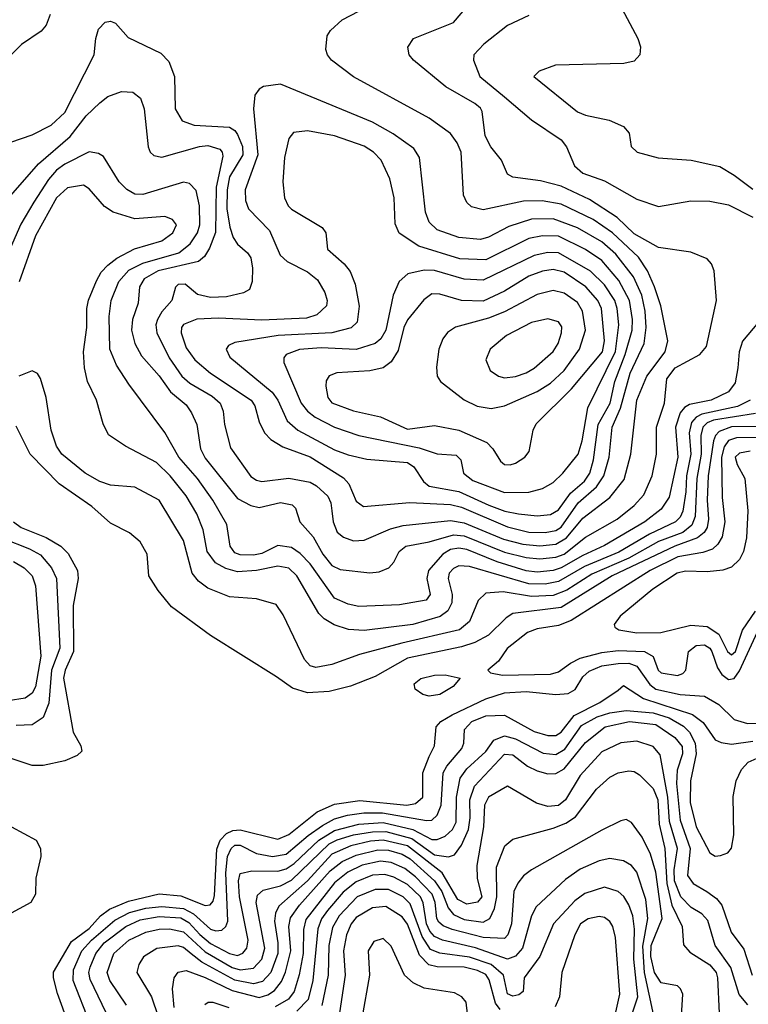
# Model space of a CAD drawing. Extents: x 997026 to 1115308, y 536381 to 619039.
# Tile 84 of 256: x 1007318 to 1010018, y 557927 to 561575. Entities that reach past the tile are written whole.
import ezdxf

# ---------------------------------------------------------------- set-up
doc = ezdxf.new("R2010")
doc.units = 0

msp = doc.modelspace()

# ---------------------------------------------------------------- linework, layer by layer
at = {"layer": '0CON20XD'}
for points in [[(1007285, 560923.5), (1007388.5, 561041.5), (1007505, 561143), (1007565, 561219.4), (1007615, 561267.3), (1007645, 561290.9), (1007695, 561308.7), (1007737.3, 561307.3), (1007766.1, 561285), (1007778.9, 561245), (1007794.6, 561104.6), (1007801.9, 561085), (1007815, 561072.5), (1007845, 561065.4), (1007984.3, 561105.7), (1008015, 561108.5), (1008059.3, 561095), (1008068.4, 561085), (1008070.4, 561069.6), (1008046, 560955), (1008043.6, 560786.4), (1008021.8, 560728.2), (1008002.6, 560697.4), (1007980.2, 560679.8), (1007831.8, 560645), (1007778.9, 560615), (1007761.9, 560585), (1007757.2, 560525), (1007735.6, 560464.4), (1007732.6, 560425), (1007745.3, 560375), (1007769.9, 560329.9), (1007835, 560256), (1007876.7, 560196.7), (1007935, 560148.5), (1007955, 560118.9), (1007974.7, 560075), (1007988.1, 559985), (1008005, 559951.3), (1008125, 559800.7), (1008175.2, 559775.2), (1008205, 559767.9), (1008285, 559786.1), (1008327.8, 559777.8), (1008340, 559765), (1008356.7, 559715), (1008405, 559659.7), (1008441.5, 559595), (1008475, 559553), (1008505, 559538.1), (1008615, 559525.9), (1008649.9, 559530.1), (1008685.3, 559544.7), (1008704.1, 559565.9), (1008724.1, 559605), (1008749.1, 559625), (1008835, 559640.9), (1008925, 559666.4), (1008965, 559662.7), (1009115, 559602.8), (1009195, 559582.2), (1009245, 559577.3), (1009305, 559583.7), (1009335, 559595.6), (1009415, 559658.5), (1009532, 559725), (1009594.3, 559775.7), (1009630.8, 559815), (1009662, 559885), (1009677.8, 559965), (1009677.1, 560065), (1009706.9, 560155), (1009715.5, 560245), (1009747.1, 560285), (1009838.5, 560335), (1009862.9, 560365), (1009899.5, 560535), (1009890.8, 560645), (1009881.2, 560671.2), (1009865, 560688.8), (1009805, 560714.4), (1009685, 560730.8), (1009595, 560782.3), (1009532.2, 560842.2), (1009429.6, 560909.6), (1009325, 560958.7), (1009248.1, 560978.1), (1009145, 560991.8), (1009125, 561002.9), (1009103.1, 561055), (1009064, 561104), (1009042.9, 561145), (1009031.5, 561235), (1009025, 561247.1), (1009004.3, 561265), (1008896.8, 561326.8), (1008777.5, 561425), (1008760.8, 561445), (1008756.1, 561473.9), (1008776.7, 561505), (1008925.3, 561564.7), (1008989.9, 561640.1)], [(1009245, 559625.6), (1009305, 559632), (1009344.2, 559655), (1009405, 559728), (1009505.3, 559805), (1009558.4, 559871.6), (1009582.5, 559965), (1009605.3, 560165), (1009641.9, 560255), (1009709.2, 560345), (1009719.3, 560385), (1009693.5, 560515), (1009670.4, 560585), (1009644.8, 560645), (1009611.5, 560695), (1009515, 560785.2), (1009442.6, 560835), (1009325, 560892.1), (1009254.5, 560904.5), (1009185, 560902.6), (1009035, 560870.4), (1008992.3, 560882.3), (1008975, 560898), (1008963.1, 560925), (1008954.1, 561085), (1008939.5, 561119.5), (1008915, 561153.5), (1008835, 561210), (1008555, 561362.9), (1008473.1, 561425), (1008458.1, 561445), (1008453.1, 561465), (1008456.9, 561515), (1008470, 561535), (1008513.2, 561575), (1008575, 561606.9)], [(1009539.6, 561635), (1009608, 561505), (1009618, 561475), (1009616, 561445), (1009595, 561422), (1009556.8, 561413.2), (1009303.6, 561406.4), (1009242.5, 561385), (1009223.3, 561365), (1009385, 561233.8), (1009415, 561221.2), (1009502.4, 561202.4), (1009555, 561180), (1009576, 561155), (1009583.8, 561105), (1009606.2, 561085), (1009684, 561064), (1009805.5, 561054.5), (1009911.7, 561031.7), (1009965, 560999.6), (1010035, 560946.9)], [(1007285, 561121.2), (1007365, 561148.5), (1007434.4, 561185), (1007485, 561231.8), (1007594, 561445), (1007600, 561505), (1007610.3, 561539.7), (1007635, 561565.8), (1007655, 561569.2), (1007672.7, 561562.7), (1007719.5, 561509.5), (1007841.1, 561451.1), (1007870.8, 561420.8), (1007891.8, 561365), (1007894.7, 561245), (1007919.9, 561199.9), (1007964.7, 561184.7), (1008095, 561176.8), (1008114.8, 561164.8), (1008125, 561150.4), (1008143.4, 561105), (1008144.9, 561075.1), (1008095, 560993.1), (1008086.4, 560945), (1008086.2, 560875), (1008096.3, 560806.3), (1008108.8, 560768.8), (1008125, 560743.8), (1008162, 560712), (1008175, 560693.3), (1008180.5, 560655), (1008180, 560605), (1008170, 560575), (1008146.9, 560563.1), (1008085, 560548.2), (1008025, 560546.3), (1007977.6, 560557.6), (1007931.2, 560595), (1007905.5, 560594.5), (1007895.6, 560584.4), (1007882.2, 560535), (1007845, 560492.9), (1007829.3, 560465), (1007822.6, 560445), (1007826.5, 560415), (1007872.5, 560322.5), (1007919, 560255), (1007948.7, 560228.7), (1008031, 560181), (1008060.6, 560155), (1008072.4, 560125), (1008077.4, 560075), (1008099.4, 559989.4), (1008175, 559883.2), (1008195, 559868.6), (1008215, 559863.9), (1008315, 559876.2), (1008395, 559861.7), (1008418.3, 559848.3), (1008459.5, 559809.5), (1008471, 559785), (1008475.3, 559755), (1008479.4, 559715), (1008495, 559676.9), (1008517.6, 559657.6), (1008555, 559643.9), (1008595, 559647.2), (1008691.6, 559688.4), (1008739, 559701), (1008915, 559719.9), (1008965, 559711.6), (1009111.2, 559651.2), (1009182.4, 559632.4), (1009245, 559625.6)], [(1007430.9, 561595), (1007416.5, 561555), (1007397.9, 561532.1), (1007325, 561483.5), (1007286.7, 561445)], [(1009205, 561590.5), (1009125.9, 561554.1), (1009037.9, 561485), (1009001.2, 561445), (1008999.2, 561425), (1009022.5, 561365), (1009115, 561289.5), (1009214, 561204), (1009325, 561130), (1009344, 561104), (1009373.9, 561033.9), (1009405, 561006.9), (1009485, 560977.8), (1009605, 560910.5), (1009685, 560883.1), (1009805, 560903.8), (1009875, 560903.1), (1009945, 560889.4), (1010035, 560844.2)], [(1009265, 559674.9), (1009305, 559683.2), (1009325, 559695.2), (1009387.5, 559785), (1009455.3, 559844.7), (1009482, 559885), (1009501.8, 559955), (1009513.8, 560065), (1009543.7, 560136.3), (1009579.6, 560265), (1009631.6, 560375), (1009639.4, 560435), (1009635.6, 560495), (1009622.8, 560555), (1009592.1, 560622.1), (1009527, 560707), (1009475, 560752.7), (1009385, 560803.6), (1009295, 560837.6), (1009215, 560835.9), (1009131.1, 560808.9), (1009055, 560769), (1009025, 560761), (1008945, 560768.7), (1008865, 560796.5), (1008835.4, 560825), (1008822.1, 560862.1), (1008799.2, 561065), (1008778.5, 561098.5), (1008702.2, 561152.2), (1008625.2, 561195.2), (1008285, 561336.5), (1008222.1, 561327.9), (1008205, 561318), (1008190, 561295), (1008184.1, 561245), (1008200.5, 561075), (1008153.9, 560945), (1008155.4, 560905), (1008166.2, 560875), (1008243.9, 560793.9), (1008283.3, 560703.3), (1008308.8, 560678.8), (1008385, 560640.8), (1008421.5, 560611.5), (1008449.2, 560565), (1008457.6, 560535), (1008454.7, 560515), (1008418.7, 560481.3), (1008380.7, 560469.3), (1008215, 560461.9), (1008055, 560469.8), (1007974.5, 560465.5), (1007925, 560445.9), (1007917.3, 560435), (1007916.5, 560415), (1007935, 560359.5), (1007967.1, 560315), (1008025, 560266.2), (1008175.3, 560165), (1008190, 560145), (1008205.3, 560085), (1008224.7, 560045), (1008249.3, 560019.3), (1008293.1, 559993.1), (1008395, 559956.1), (1008517.7, 559877.7), (1008537.5, 559855), (1008565, 559791.5), (1008592.2, 559772.2), (1008764.1, 559785.9), (1008915, 559779.4), (1008955, 559768.6), (1009125, 559695.7), (1009205, 559676.7), (1009265, 559674.9)], [(1009235, 559737.1), (1009285, 559741.9), (1009315, 559759.1), (1009359.1, 559820.9), (1009411.2, 559865), (1009431.1, 559895), (1009444.6, 559945), (1009461.2, 560075), (1009505.4, 560155), (1009523.5, 560235), (1009561.8, 560335), (1009587.2, 560425), (1009588.9, 560465), (1009577.8, 560535), (1009538.5, 560608.5), (1009475, 560682.9), (1009414.3, 560724.3), (1009315, 560772.8), (1009255, 560774.5), (1009205, 560764.1), (1009045, 560685.2), (1008948.7, 560688.7), (1008796.6, 560736.6), (1008724.8, 560784.8), (1008709.2, 560819.2), (1008705.3, 560915), (1008689.4, 560985), (1008657.5, 561055), (1008629.2, 561085), (1008595, 561106.2), (1008485, 561145.3), (1008385, 561163.8), (1008333, 561157), (1008315.4, 561134.6), (1008298.9, 561065), (1008293.3, 560975), (1008299.2, 560915), (1008312.9, 560885), (1008325, 560873.1), (1008439.4, 560805), (1008451.9, 560785), (1008458.6, 560725), (1008520.4, 560670.4), (1008542.6, 560642.6), (1008560.7, 560595), (1008575.9, 560514.1), (1008568.5, 560455), (1008545.9, 560434.1), (1008475, 560415.5), (1008275.4, 560404.6), (1008115, 560379.7), (1008091.9, 560368.1), (1008083.3, 560355), (1008097.3, 560325), (1008254.2, 560195), (1008275.2, 560165), (1008309.4, 560089.4), (1008348.2, 560055), (1008485, 559981.5), (1008535, 559963.1), (1008605, 559946.9), (1008755, 559934.1), (1008778.5, 559918.5), (1008814.2, 559864.2), (1008835, 559847), (1008945, 559827.6), (1009057, 559777), (1009115.2, 559754.8), (1009165.9, 559744.1), (1009235, 559737.1)], [(1009979.2, 560285), (1009969.6, 560230.4), (1009945, 560196.2), (1009880, 560165), (1009800.3, 560149.7), (1009781.3, 560138.7), (1009765, 560118.7), (1009748.4, 560065), (1009756.3, 559955), (1009724.2, 559805.8), (1009695, 559762.1), (1009634.2, 559715), (1009485, 559626.7), (1009405, 559590.7), (1009325, 559544.7), (1009295, 559535.1), (1009235, 559528.7), (1009195, 559532.9), (1009087, 559567), (1008975, 559611.9), (1008945, 559617.4), (1008915, 559611.8), (1008886.2, 559595), (1008833.2, 559535), (1008826.6, 559505), (1008839.3, 559445), (1008824.2, 559425), (1008725, 559406.7), (1008575, 559401.7), (1008535, 559410.2), (1008485, 559431.4), (1008395, 559559.8), (1008357.6, 559597.6), (1008325, 559619.8), (1008275, 559627.1), (1008215, 559597.8), (1008185, 559591.4), (1008135, 559592.9), (1008115, 559600), (1008098.1, 559625), (1008085.3, 559705), (1008033.4, 559795), (1007976.5, 559875), (1007908.4, 559955), (1007856.1, 560046.1), (1007723.1, 560225), (1007676.5, 560295), (1007652.8, 560355), (1007649.1, 560475), (1007657.1, 560535), (1007685.2, 560605), (1007723.1, 560646.9), (1007775, 560672.9), (1007908, 560712), (1007949.4, 560745), (1007977.3, 560785), (1007986.2, 560815), (1007984.8, 560885), (1007972.2, 560942.3), (1007947.8, 560967.8), (1007925, 560973.4), (1007775, 560927.4), (1007745, 560928.6), (1007715.6, 560945.6), (1007687.3, 560975), (1007628.7, 561068.7), (1007610, 561080), (1007575, 561086.2), (1007485, 561040), (1007455, 561017.3), (1007425, 560983.7), (1007370.6, 560899.4), (1007322.1, 560817.9), (1007265, 560688.2)], [(1007567.4, 560505), (1007573.5, 560536.5), (1007602.7, 560607.3), (1007620.6, 560639.4), (1007644.6, 560665.4), (1007678, 560692), (1007743.7, 560726.3), (1007845, 560755.8), (1007885.3, 560785), (1007899.2, 560815), (1007884.7, 560834.7), (1007855.7, 560845.7), (1007745, 560837.7), (1007665, 560861.6), (1007632.7, 560882.7), (1007575, 560948.8), (1007555, 560962.3), (1007495, 560951.8), (1007454.9, 560915.1), (1007376.7, 560775), (1007316.4, 560603.6)], [(1009115, 559823.2), (1009205, 559824.2), (1009255, 559837.7), (1009295, 559860.4), (1009331.2, 559895), (1009387.5, 559965), (1009402.7, 560015), (1009423.2, 560136.8), (1009526.1, 560346.1), (1009537.8, 560445), (1009532.4, 560505), (1009523.1, 560535), (1009485, 560593.1), (1009433.7, 560643.7), (1009315, 560712), (1009275, 560712.3), (1009225, 560701.5), (1009035, 560610.4), (1008965, 560614.4), (1008855, 560645.9), (1008817.1, 560647.1), (1008755.7, 560634.2), (1008723.6, 560605), (1008702.5, 560555), (1008675, 560424.5), (1008656.7, 560393.3), (1008635, 560375.3), (1008565, 560353.6), (1008435, 560359.5), (1008355, 560353.9), (1008305.6, 560335), (1008297.4, 560322.6), (1008296.9, 560305), (1008361.5, 560155), (1008384.9, 560124.9), (1008412.4, 560102.4), (1008485, 560066), (1008575.2, 560035.2), (1008798.6, 559988.6), (1008865, 559967.1), (1008935, 559962.2), (1008952.9, 559945), (1008962.7, 559895), (1008997.4, 559867.4), (1009115, 559823.2)], [(1009135, 559926), (1009155, 559932.7), (1009190, 559955), (1009205.5, 559975), (1009220.4, 560055), (1009232.2, 560077.8), (1009362.6, 560207.4), (1009477.7, 560345), (1009484.5, 560385), (1009474.1, 560505), (1009460.4, 560535), (1009415.6, 560585), (1009335, 560640), (1009295, 560649.3), (1009255, 560643), (1009205, 560625.2), (1009115, 560569.6), (1009035, 560532.7), (1008955.2, 560535.2), (1008875, 560558.6), (1008845, 560559.7), (1008815, 560537.3), (1008755, 560463.2), (1008742.1, 560435), (1008720.4, 560349.6), (1008695, 560307.3), (1008665, 560285.8), (1008615, 560274.2), (1008493.7, 560266.3), (1008464.7, 560255.3), (1008453.4, 560236.6), (1008452.8, 560217.2), (1008460.4, 560175), (1008475, 560155.4), (1008555, 560126.6), (1008655, 560104.1), (1008755, 560058.7), (1008855, 560071.2), (1008945, 560054.3), (1009048.6, 560008.6), (1009071.3, 559985), (1009099.7, 559939.7), (1009115, 559927.7), (1009135, 559926)], [(1009064.7, 560135.3), (1009115, 560144.6), (1009235, 560198.1), (1009285, 560228.5), (1009335.2, 560275), (1009392.6, 560355), (1009414.1, 560425), (1009403, 560495), (1009385, 560527.5), (1009335, 560562.3), (1009295, 560571.9), (1009235, 560557), (1009115, 560492.7), (1009055, 560469.8), (1008933.4, 560436.6), (1008903.5, 560416.5), (1008886.6, 560393.4), (1008871.5, 560355), (1008862, 560288), (1008865.6, 560255), (1008877.8, 560235), (1008965, 560166.2), (1009012.8, 560142.8), (1009064.7, 560135.3)], [(1010024.3, 560165), (1009978.2, 560141.8), (1009846.2, 560113.8), (1009825, 560103), (1009807, 560083), (1009798.8, 560045), (1009804.3, 559965), (1009789, 559885), (1009786.4, 559826.4), (1009775, 559753.8), (1009765, 559731.6), (1009748.4, 559715), (1009651.4, 559668.6), (1009537.6, 559602.4), (1009410.5, 559549.5), (1009315, 559494.2), (1009265, 559484), (1009205, 559484.9), (1008985, 559549.7), (1008945, 559551.9), (1008925, 559542.4), (1008909.8, 559525), (1008906, 559505), (1008921.1, 559445), (1008919.6, 559415), (1008904.7, 559385), (1008876.4, 559363.6), (1008774.8, 559334.8), (1008595, 559312.3), (1008536, 559316), (1008483.7, 559333.7), (1008445.9, 559355.9), (1008427.1, 559375), (1008345.2, 559515), (1008315, 559543.5), (1008275, 559550.5), (1008195, 559535.1), (1008125, 559529.8), (1008081.4, 559541.4), (1008043.4, 559563.4), (1008012.9, 559605), (1007998.5, 559685), (1007974.8, 559745), (1007935, 559810.7), (1007876.2, 559885), (1007825, 559934.2), (1007710, 559995), (1007647.6, 560037.6), (1007627.6, 560077.6), (1007602.7, 560165), (1007568.9, 560235), (1007558.4, 560285), (1007554.7, 560345), (1007566.5, 560435), (1007567.4, 560505)], [(1009115, 560248.5), (1009155, 560253.5), (1009195, 560266.8), (1009225, 560284.7), (1009295, 560345.5), (1009313.3, 560375), (1009325.8, 560415), (1009327, 560437), (1009315, 560456.2), (1009275, 560466.5), (1009215, 560453.4), (1009121.9, 560405), (1009061.1, 560355), (1009045.6, 560315), (1009061.4, 560275), (1009092, 560255), (1009115, 560248.5)], [(1010055.7, 560455), (1009996, 560384), (1009983.8, 560345), (1009979.2, 560285)], [(1010044.1, 560115.9), (1009888.9, 560091.1), (1009865, 560081.2), (1009848.9, 560065), (1009841.5, 560035), (1009843.2, 559965), (1009827.2, 559875), (1009820.4, 559735), (1009808, 559702), (1009774.8, 559675), (1009685, 559641.8), (1009575, 559579.7), (1009438.6, 559521.4), (1009345, 559461.2), (1009295, 559442.3), (1009215, 559438.5), (1009110, 559455), (1009045, 559450), (1009016.3, 559423.7), (1008984.7, 559345), (1008948.2, 559315), (1008734.4, 559265.6), (1008576.9, 559223.1), (1008475, 559186.2), (1008415, 559175.5), (1008395, 559181.5), (1008373.9, 559205), (1008295, 559370), (1008268, 559408), (1008195, 559429.6), (1008095, 559436.6), (1008015, 559469.6), (1007981.2, 559495), (1007957.3, 559525), (1007925, 559645.6), (1007834.5, 559795), (1007745, 559843.6), (1007655, 559850.6), (1007615, 559864.2), (1007560.9, 559895), (1007474.1, 559965), (1007455, 559995.7), (1007435.4, 560055), (1007416.5, 560175), (1007395.5, 560245.5), (1007384.2, 560264.2), (1007365, 560274), (1007315, 560254.4)], [(1010055, 560067.7), (1009955, 560067.3), (1009910.3, 560049.7), (1009895.7, 560034.3), (1009888.9, 560015), (1009869.4, 559885), (1009865.4, 559795.4), (1009870.4, 559725), (1009865.6, 559694.4), (1009854.4, 559675), (1009829.3, 559655), (1009745, 559625.1), (1009512.9, 559515), (1009325, 559398), (1009145.2, 559374.8), (1009120.4, 559359.6), (1009054.9, 559295.1), (1009005, 559267.8), (1008955, 559251.4), (1008755, 559209.5), (1008635, 559141.4), (1008544.1, 559105.9), (1008465, 559085.6), (1008385, 559080.7), (1008328.4, 559098.4), (1008270.3, 559140.3), (1008025, 559293.3), (1007880.5, 559400.5), (1007830.9, 559460.9), (1007797.3, 559515), (1007790.4, 559595), (1007765, 559640.6), (1007724.6, 559674.6), (1007655, 559710), (1007585, 559772), (1007465, 559855.9), (1007357.2, 559965), (1007305, 560069.4)], [(1010105, 560027.5), (1009973.5, 560026.5), (1009945, 560015.7), (1009927.8, 559992.2), (1009918.2, 559955), (1009921.3, 559805), (1009931.4, 559715), (1009921.3, 559658.7), (1009905, 559631.6), (1009885, 559613.9), (1009848.8, 559601.2), (1009756.2, 559585), (1009654.7, 559535), (1009361.2, 559348.8), (1009315, 559330.2), (1009235, 559319), (1009199.1, 559305), (1009124.6, 559245), (1009091.7, 559198.3), (1009053.3, 559165), (1009062.5, 559155), (1009106.6, 559146.6), (1009285, 559150.7), (1009315, 559159.2), (1009358.5, 559191.5), (1009395, 559209.8), (1009475, 559230.6), (1009535, 559238.1), (1009633.8, 559233.8), (1009665.3, 559215.3), (1009684.2, 559165), (1009695, 559155.4), (1009755, 559145.9), (1009775, 559152.8), (1009786.8, 559165), (1009796.8, 559235), (1009825, 559256.7), (1009855, 559258.8), (1009875, 559247), (1009883, 559235), (1009903.8, 559173.8), (1009919.2, 559149.2), (1009945, 559130.5), (1009965, 559134.2), (1009985, 559163.2), (1010096.3, 559403.7)], [(1010025, 559976.5), (1009985, 559969.5), (1009969.7, 559955), (1009976.8, 559926.8), (1010004.6, 559875), (1010016.5, 559755), (1010011, 559655), (1010000, 559605), (1009984.7, 559575), (1009955, 559546.7), (1009923.9, 559536.1), (1009865, 559529.6), (1009785, 559531.5), (1009753.8, 559525), (1009664.1, 559465), (1009542.5, 559365), (1009521.1, 559335), (1009523.3, 559325), (1009537.5, 559315), (1009605, 559304.1), (1009693.3, 559305), (1009805, 559331.4), (1009865, 559326.7), (1009908.4, 559298.4), (1009940.4, 559235), (1009955, 559222.3), (1009970.2, 559235), (1009996.4, 559313.6), (1010045, 559384.2)], [(1007295, 559714.7), (1007324, 559694), (1007416.2, 559656.2), (1007470.4, 559625), (1007497.8, 559597.8), (1007533, 559535), (1007535.2, 559505), (1007516.2, 559405), (1007517.6, 559235), (1007486.6, 559165), (1007481, 559135), (1007516.9, 558935), (1007544.2, 558885), (1007548, 558865), (1007530.9, 558849.1), (1007485, 558829.4), (1007405, 558811.5), (1007365, 558811.5), (1007275, 558842.3)], [(1007254.9, 559654.9), (1007354.9, 559614.9), (1007395, 559592), (1007436.6, 559545), (1007454.8, 559505), (1007466.8, 559246.8), (1007436.2, 559165), (1007426.5, 559043.5), (1007405, 558990), (1007365, 558962.4), (1007305, 558960.8)], [(1007295, 559567.9), (1007335, 559544.8), (1007364.2, 559515), (1007377.1, 559477.1), (1007396.9, 559216.9), (1007377.1, 559102.9), (1007365, 559080), (1007338.5, 559061.5), (1007275, 559051.6)], [(1007499.1, 557855), (1007457.7, 557967.7), (1007442.9, 558025), (1007443.8, 558046.2), (1007509.9, 558160.1), (1007575, 558208.7), (1007618, 558255), (1007650.6, 558279.4), (1007721.2, 558308.8), (1007835, 558336), (1007915, 558328.8), (1008005, 558293.9), (1008024.3, 558295.7), (1008035, 558310), (1008039.4, 558330.6), (1008048.1, 558501.9), (1008061, 558535), (1008085, 558560), (1008108.5, 558571.5), (1008135, 558573.7), (1008275, 558539.6), (1008315, 558556), (1008420.1, 558639.9), (1008485, 558668.5), (1008578.1, 558681.9), (1008752.5, 558665), (1008785, 558670.7), (1008811.9, 558695), (1008811.3, 558785), (1008835.8, 558845.8), (1008854.7, 558885), (1008861.2, 558955), (1008878.8, 558975), (1008920.4, 558999.6), (1009045, 559059.6), (1009115, 559081.8), (1009195, 559086.6), (1009305, 559075.2), (1009350.7, 559079.2), (1009376.8, 559093.2), (1009405, 559141.1), (1009428.3, 559161.7), (1009475, 559180.9), (1009535, 559190.4), (1009575, 559190.7), (1009605, 559180.3), (1009652.6, 559112.6), (1009675, 559094.9), (1009765, 559074.8), (1009855, 559069.1), (1009908.5, 559038.5), (1009965, 558982.5), (1010015, 558968.2), (1010050.7, 558969.3)], [(1008835, 559069.2), (1008812.5, 559075), (1008783.3, 559095), (1008780, 559115), (1008805, 559134), (1008855, 559147.3), (1008895, 559147.5), (1008950, 559135), (1008923.8, 559105), (1008875, 559074.5), (1008835, 559069.2)], [(1007578.8, 557855), (1007516.7, 558015), (1007517.1, 558055), (1007548.1, 558125), (1007584.3, 558165), (1007670.5, 558239.5), (1007725, 558267.5), (1007785, 558283.4), (1007845, 558289.6), (1007925, 558282.2), (1007962.6, 558262.6), (1008025, 558205.5), (1008045, 558199), (1008067.6, 558202.4), (1008082.2, 558215), (1008089.4, 558235), (1008081.5, 558415), (1008088.1, 558475), (1008101.3, 558505), (1008115, 558516.8), (1008135, 558517.3), (1008195, 558486.4), (1008254.4, 558474.4), (1008305, 558483.4), (1008386.9, 558553.1), (1008440.4, 558589.6), (1008485, 558614.1), (1008532.2, 558627.8), (1008593, 558637), (1008663, 558637), (1008825, 558608), (1008845, 558609.5), (1008865, 558627.5), (1008880.3, 558665), (1008887.8, 558785), (1008901, 558809), (1008956.3, 558875), (1008963.7, 558895), (1008966.2, 558945), (1008993.1, 558975), (1009045, 558995.8), (1009115, 558998.4), (1009225, 558938.3), (1009275, 558923), (1009305, 558923.3), (1009325, 558936), (1009372.2, 558997.8), (1009467.8, 559045), (1009535, 559091.2), (1009555, 559108.8), (1009629.7, 559059.7), (1009810.9, 559000.9), (1009850.9, 558970.9), (1009895, 558907.1), (1009917.1, 558897.1), (1009955, 558891.7), (1010035, 558901.6)], [(1007654, 557865), (1007579.1, 558019.1), (1007574.8, 558045), (1007579.8, 558065), (1007600, 558115), (1007631.8, 558155), (1007711, 558215), (1007765, 558240.5), (1007835, 558252.7), (1007915, 558247.1), (1007945, 558230.2), (1007986.1, 558186.1), (1008025, 558152.5), (1008095, 558115.7), (1008125, 558108.5), (1008145, 558117), (1008159.6, 558135), (1008164.5, 558165), (1008132.6, 558325), (1008128.9, 558385), (1008135, 558412.2), (1008178.5, 558421.5), (1008275, 558420.1), (1008305, 558429.1), (1008335, 558449.1), (1008426.3, 558535), (1008485, 558570.9), (1008575, 558595.1), (1008665, 558601.1), (1008775.1, 558575.1), (1008845, 558538.4), (1008865, 558537.7), (1008895, 558550.6), (1008921.2, 558575), (1008935, 558601.9), (1008937, 558695), (1008950.7, 558765), (1008975, 558799.8), (1009045, 558863.8), (1009074.5, 558905.5), (1009115, 558921.9), (1009155, 558911.4), (1009258.2, 558858.2), (1009305, 558852.3), (1009337.5, 558872.5), (1009400.1, 558959.9), (1009457.9, 558992.1), (1009505, 559007.2), (1009565, 559015.7), (1009665, 559007.6), (1009725, 558988.4), (1009777.8, 558957.8), (1009799.5, 558935), (1009820.5, 558895), (1009824.9, 558855), (1009803.9, 558755), (1009802.6, 558675), (1009824, 558585), (1009875, 558488.5), (1009895, 558476.4), (1009915, 558478.5), (1009941.4, 558488.6), (1009955, 558506), (1009963.8, 558555), (1009962.3, 558697.7), (1009973.3, 558755), (1009992.3, 558797.7), (1010017.1, 558825), (1010050.3, 558839.7)], [(1007713.5, 557923.5), (1007652.7, 558015), (1007642.2, 558045), (1007667, 558115), (1007722.4, 558165), (1007785, 558194.2), (1007835, 558205.7), (1007873.2, 558206.8), (1007925, 558196.4), (1008005, 558121.2), (1008105, 558063.8), (1008135, 558055.4), (1008185, 558061), (1008215, 558094.1), (1008225.9, 558135), (1008193.9, 558305), (1008198.8, 558331.2), (1008220.4, 558349.6), (1008285, 558366.6), (1008325, 558387), (1008465, 558521.3), (1008495, 558537.1), (1008555.2, 558554.8), (1008625, 558566.4), (1008675, 558567.3), (1008771, 558541), (1008855, 558480.6), (1008906.8, 558473.2), (1008928.6, 558481.4), (1008955, 558516.7), (1008981.4, 558575), (1008987.6, 558617.6), (1008986.1, 558685), (1009003.2, 558735), (1009115, 558854.3), (1009145, 558851.9), (1009199.7, 558809.7), (1009235, 558791.9), (1009275, 558781.7), (1009305, 558781.9), (1009335, 558799.2), (1009415, 558896.9), (1009487.3, 558955), (1009577.5, 558975), (1009675, 558963.5), (1009745, 558915.2), (1009772.2, 558882.2), (1009773.6, 558855), (1009754.6, 558795), (1009751.3, 558745), (1009765, 558609.5), (1009802.9, 558505), (1009792.6, 558405), (1009813.9, 558375), (1009863.6, 558345), (1009899.9, 558319.9), (1009920.3, 558295), (1009954.3, 558195), (1010001.2, 558131.2), (1010032.3, 558035)], [(1010015.6, 557925.6), (1009984, 557964), (1009953.4, 558063.4), (1009895.6, 558145), (1009867.9, 558237.9), (1009845, 558263), (1009806.1, 558286.1), (1009767.6, 558325), (1009744.9, 558385), (1009742.7, 558425), (1009755.1, 558505), (1009726, 558605), (1009719.1, 558695), (1009691.3, 558851.3), (1009665, 558882.7), (1009605, 558901.7), (1009545, 558896.6), (1009475, 558862.9), (1009394.8, 558775), (1009340.9, 558685), (1009315, 558664), (1009275, 558660.4), (1009232.5, 558672.5), (1009125, 558735.4), (1009055.4, 558695), (1009039.8, 558665), (1009036.7, 558585), (1009011.7, 558441.7), (1009013.7, 558393.7), (1009031, 558325), (1009015, 558305.3), (1008975, 558298.8), (1008941.9, 558315), (1008884, 558414), (1008755, 558513.8), (1008665, 558536), (1008618.2, 558531.8), (1008545, 558514.7), (1008475, 558483.9), (1008385, 558384.9), (1008278.8, 558291.2), (1008266.6, 558265), (1008262, 558235), (1008274.6, 558155), (1008274.6, 558115), (1008248.6, 558045), (1008218.2, 558011.8), (1008185, 558003.2), (1008115, 558016.3), (1007993.6, 558083.6), (1007954.1, 558114.1), (1007925, 558137.7), (1007905, 558144.5), (1007825.9, 558134.1), (1007777.2, 558102.8), (1007760, 558075), (1007752.7, 558045), (1007806.2, 557955), (1007880, 557740)], [(1007890.2, 557915), (1007884.8, 557985), (1007890.3, 558025), (1007905, 558046.8), (1007935, 558052.3), (1008005, 558026.5), (1008105, 557978.4), (1008205, 557953.1), (1008237.9, 557962.1), (1008262, 557978), (1008287.7, 558012.3), (1008303.6, 558046.4), (1008323.3, 558125), (1008315.4, 558215), (1008321.9, 558248.1), (1008355.5, 558295), (1008468, 558422), (1008513.4, 558456.6), (1008565, 558479.9), (1008645, 558499.4), (1008685, 558498.8), (1008735, 558483.6), (1008765, 558466.7), (1008855.1, 558385.1), (1008881.7, 558345), (1008905.3, 558285.2), (1008925, 558259.8), (1008965, 558240.9), (1009035, 558231.5), (1009059.8, 558245), (1009078, 558282), (1009085.8, 558325), (1009084.4, 558435), (1009115.4, 558515), (1009145, 558538.8), (1009295, 558579.5), (1009341.2, 558598.8), (1009377.7, 558622.3), (1009455, 558724), (1009505, 558769.3), (1009535, 558784.7), (1009575, 558792.7), (1009595, 558789.3), (1009615, 558777.3), (1009665, 558727.1), (1009683, 558685), (1009687.2, 558595), (1009708.6, 558505), (1009715.4, 558375), (1009734.6, 558294.6), (1009772.2, 558215), (1009778, 558148), (1009800.7, 558120.7), (1009875, 558073.6), (1009898.5, 558045), (1009904.1, 558025), (1009910.4, 557895)], [(1009769.7, 557885), (1009775.6, 557964.4), (1009767.1, 557985), (1009755.4, 557995.4), (1009695, 558007.1), (1009670.4, 558045), (1009656.9, 558105), (1009657.6, 558145), (1009698.6, 558245), (1009675, 558416.9), (1009655, 558483.5), (1009625, 558546.5), (1009585, 558601.4), (1009565, 558611.4), (1009545, 558607.1), (1009475, 558571.9), (1009214, 558426), (1009185, 558403.6), (1009163.5, 558376.5), (1009149.5, 558345), (1009139.8, 558225), (1009126.8, 558185), (1009115, 558171.3), (1009035.2, 558174.8), (1008920.4, 558205), (1008887.8, 558217.8), (1008871.6, 558231.6), (1008863.8, 558245), (1008857.3, 558305), (1008846.2, 558335), (1008785, 558399.9), (1008745, 558430.5), (1008695, 558452.4), (1008655, 558457.8), (1008587.7, 558442.3), (1008533.5, 558416.5), (1008485, 558377.9), (1008378.5, 558241.5), (1008369.6, 558205), (1008368.6, 558115), (1008354, 558036), (1008335.5, 557975), (1008313.9, 557946.1), (1008265, 557918.5)], [(1007288.4, 558585), (1007378.9, 558535), (1007395.3, 558505), (1007396.3, 558475), (1007378.2, 558395), (1007376.4, 558335), (1007359.1, 558305), (1007215, 558226.5)], [(1009667.2, 557885), (1009633.4, 558045), (1009627.1, 558142.9), (1009645.6, 558245), (1009637.6, 558315), (1009605, 558417.1), (1009585, 558441.8), (1009555, 558459.3), (1009505, 558466.9), (1009465, 558459.2), (1009395, 558427.5), (1009340.3, 558389.7), (1009231.5, 558288.5), (1009214, 558255), (1009180.9, 558135), (1009155, 558105.2), (1009125, 558094), (1009006.7, 558136.7), (1008885, 558164.9), (1008855, 558178.7), (1008837.9, 558197.9), (1008825.5, 558225), (1008813, 558303), (1008803, 558325), (1008755, 558371.4), (1008705, 558398.3), (1008671.4, 558408.6), (1008625, 558405.4), (1008565, 558381.4), (1008516.9, 558343.1), (1008458.9, 558275), (1008436.2, 558243.8), (1008422.6, 558207.4), (1008404.6, 558015), (1008386.5, 557945), (1008345, 557901.6)], [(1009575.5, 557855), (1009607.9, 557955), (1009594.1, 558094.1), (1009596.1, 558206.1), (1009590.2, 558255), (1009575, 558295.5), (1009556.1, 558326.1), (1009535, 558344.7), (1009485, 558361.6), (1009411.6, 558338.4), (1009375, 558310.8), (1009295.7, 558225), (1009245.7, 558105), (1009187.5, 558025), (1009183.1, 557975), (1009168, 557962), (1009145, 557957.3), (1009125, 557966.7), (1009110.4, 558035), (1009065, 558074.5), (1008985, 558101.7), (1008875, 558116.7), (1008840.9, 558130.9), (1008808.8, 558178.8), (1008765, 558300), (1008738.6, 558325), (1008685, 558352.1), (1008635, 558352.6), (1008568.1, 558325), (1008502.3, 558255), (1008477.8, 558212.2), (1008463, 558145), (1008461.2, 558035), (1008437.7, 557922.3)], [(1009098, 557908), (1009081.1, 557931.1), (1009057.7, 558017.7), (1009045, 558038.2), (1009015, 558053.1), (1008965, 558064.7), (1008865, 558066.2), (1008833.9, 558073.9), (1008799.9, 558109.9), (1008755, 558224.7), (1008735, 558251.1), (1008675, 558289.6), (1008625, 558285.2), (1008565, 558248.7), (1008546.7, 558225), (1008528.7, 558185), (1008518, 558125), (1008524.2, 558035), (1008498.9, 557871.1)], [(1009515, 557843.1), (1009541.6, 557965), (1009525.7, 558175), (1009515.9, 558215), (1009505, 558233.5), (1009485, 558249.3), (1009465, 558252.2), (1009425, 558243.9), (1009396.2, 558225), (1009375, 558184.3), (1009327.1, 558045), (1009318.5, 557955), (1009302.4, 557917.6)], [(1008988.5, 557795), (1008972, 557935), (1008956, 557955), (1008929.8, 557969.8), (1008816.9, 557986.9), (1008776.4, 558006.4), (1008744.5, 558035), (1008695, 558142.5), (1008665, 558171.4), (1008630.6, 558159.4), (1008608.9, 558125), (1008614, 558035), (1008585.3, 557875)], [(1008093.8, 557913.8), (1008035, 557934.4), (1008016.6, 557933.4), (1008004.3, 557925)]]:
    msp.add_lwpolyline(points, dxfattribs=at)

doc.saveas('drawing.dxf')
